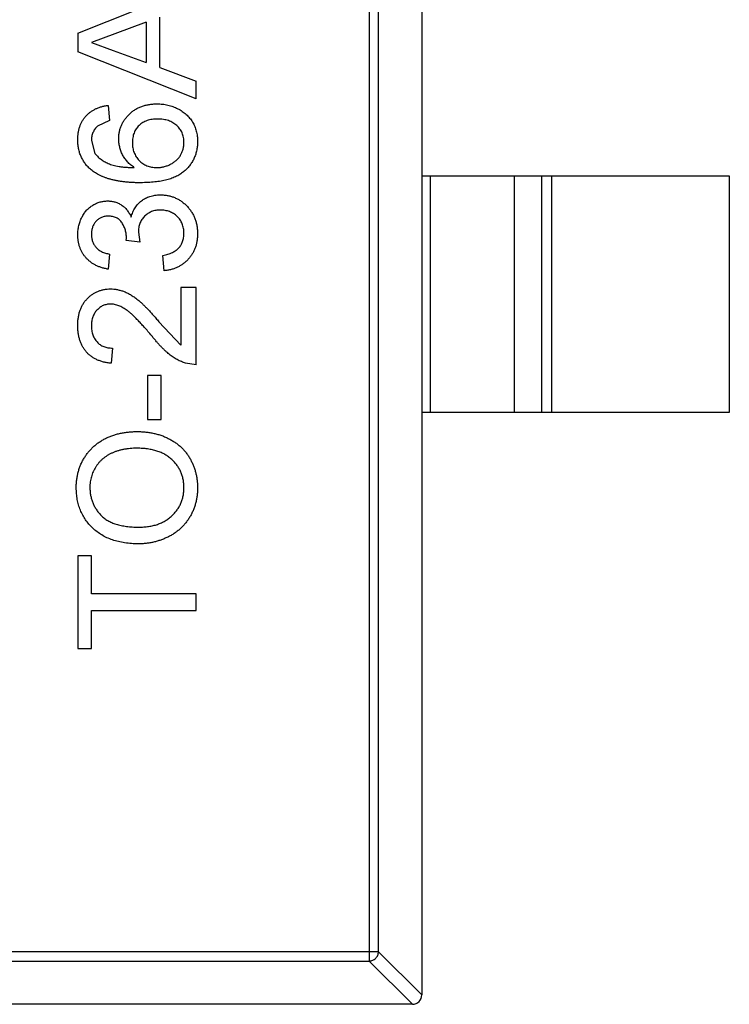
# Model space of a CAD drawing. Header units: inches. Extents: x -13 to 240, y -18 to 126.
# Tile 13 of 112: x 176.73 to 178.23, y 41.22 to 43.3. Entities that reach past the tile are written whole.
import ezdxf

# ---------------------------------------------------------------- set-up
doc = ezdxf.new("R2010")
doc.units = ezdxf.units.IN
doc.header["$LTSCALE"] = 1.21
doc.header["$MEASUREMENT"] = 0
doc.layers.get('0').update_dxf_attribs({"linetype": 'CONTINUOUS'})

msp = doc.modelspace()

# ---------------------------------------------------------------- linework, layer by layer
at = {"color": 7, "linetype": 'Continuous'}
for p, q in [((177.5765, 44.1963), (177.5765, 41.2363)), ((177.4654, 44.1249), (177.4654, 41.3077)), ((177.4851, 41.3274), (177.4851, 44.1052)), ((176.8493, 43.2682), (177.0898, 43.3637)), ((176.9935, 43.291), (176.9278, 43.2667)), ((176.9935, 43.291), (176.9935, 43.2057)), ((177.0224, 43.1951), (177.0224, 43.3016)), ((176.8493, 43.2682), (176.8493, 43.2285)), ((176.9278, 43.2667), (176.8781, 43.2484)), ((176.8781, 43.2484), (176.9243, 43.2313)), ((177.0993, 43.1292), (176.8493, 43.2285)), ((176.9243, 43.2313), (176.9935, 43.2057)), ((177.0224, 43.1951), (177.0993, 43.1666)), ((177.0993, 43.1292), (177.0993, 43.1666)), ((176.9134, 43.1153), (176.9166, 43.0833)), ((176.9166, 43.0833), (176.8909, 43.0717)), ((176.8781, 43.0411), (176.8855, 43.0138)), ((177.5765, 42.9663), (178.2265, 42.9663)), ((177.5943, 42.9663), (177.5943, 42.4663)), ((177.7725, 42.4663), (177.7725, 42.9663)), ((177.8305, 42.4663), (177.8305, 42.9663)), ((177.8503, 42.9663), (177.8503, 42.4663)), ((178.2265, 42.9663), (178.2265, 42.4663)), ((176.9518, 42.8299), (176.9522, 42.8345)), ((176.9807, 42.8266), (176.9518, 42.8299)), ((176.9773, 42.8473), (176.9807, 42.8266)), ((176.9166, 42.8012), (176.9134, 42.7692)), ((177.032, 42.766), (177.0288, 42.798)), ((177.0672, 42.7307), (177.0672, 42.6084)), ((177.0993, 42.7307), (177.0672, 42.7307)), ((177.0993, 42.5673), (177.0993, 42.7307)), ((177.0208, 42.6582), (177.0672, 42.6084)), ((176.923, 42.6025), (176.9198, 42.5705)), ((177.0993, 42.5673), (177.077, 42.5706)), ((176.9967, 42.5448), (176.9967, 42.4519)), ((177.0256, 42.5448), (176.9967, 42.5448)), ((177.0256, 42.4519), (177.0256, 42.5448)), ((178.2265, 42.4663), (177.5765, 42.4663)), ((176.9967, 42.4519), (177.0256, 42.4519)), ((176.8493, 42.1634), (176.8493, 41.9679)), ((176.8781, 42.1634), (176.8493, 42.1634)), ((176.8781, 42.0833), (176.8781, 42.1634)), ((177.0993, 42.0833), (176.8781, 42.0833)), ((177.0993, 42.048), (177.0993, 42.0833)), ((176.8781, 41.9679), (176.8781, 42.048)), ((176.8781, 42.048), (177.0993, 42.048)), ((176.8493, 41.9679), (176.8781, 41.9679)), ((177.4851, 41.3274), (175.9679, 41.3274)), ((177.4851, 41.3274), (177.5765, 41.236)), ((175.9876, 41.3077), (177.4654, 41.3077)), ((177.5568, 41.2163), (177.4654, 41.3077)), ((177.5565, 41.2163), (175.8965, 41.2163))]:
    msp.add_line(p, q, dxfattribs=at)
msp.add_arc((177.5565, 41.2363), 0.02, 270, 0, dxfattribs=at)
for points, knots in [([(176.8493, 43.0432), (176.8493, 43.0456), (176.8494, 43.0504), (176.8502, 43.0574), (176.8516, 43.0641), (176.8534, 43.0705), (176.8558, 43.0764), (176.8587, 43.0821), (176.8622, 43.0875), (176.8662, 43.0924), (176.8707, 43.097), (176.8756, 43.1011), (176.8809, 43.1047), (176.8866, 43.1078), (176.8927, 43.1104), (176.8992, 43.1126), (176.9061, 43.1143), (176.9109, 43.115), (176.9134, 43.1153)], [0, 0, 0, 0, 0.068499, 0.134572, 0.198208, 0.259784, 0.319951, 0.379508, 0.438814, 0.498497, 0.558182, 0.617438, 0.677522, 0.737959, 0.80033, 0.86409, 0.930622, 1, 1, 1, 1]), ([(176.9358, 43.0447), (176.9359, 43.0472), (176.936, 43.0521), (176.9371, 43.0594), (176.9389, 43.0664), (176.9413, 43.0732), (176.9446, 43.0796), (176.9485, 43.0857), (176.9531, 43.0915), (176.9584, 43.0971), (176.9642, 43.1021), (176.9705, 43.1066), (176.9772, 43.1103), (176.9844, 43.1133), (176.9919, 43.1156), (176.9999, 43.1173), (177.0083, 43.1183), (177.014, 43.1185), (177.0169, 43.1185)], [0, 0, 0, 0, 0.061347, 0.121203, 0.179863, 0.238152, 0.296252, 0.35519, 0.415676, 0.478379, 0.541524, 0.603977, 0.666513, 0.729491, 0.79371, 0.859736, 0.928449, 1, 1, 1, 1]), ([(177.0169, 43.1185), (177.0208, 43.1184), (177.0284, 43.1182), (177.0397, 43.1162), (177.0505, 43.113), (177.0591, 43.1092), (177.0656, 43.1057), (177.0702, 43.1027), (177.0745, 43.0996), (177.0786, 43.0962), (177.0823, 43.0925), (177.0858, 43.0887), (177.0889, 43.0845), (177.0918, 43.0802), (177.0943, 43.0756), (177.0965, 43.0709), (177.0984, 43.0661), (177.0998, 43.061), (177.101, 43.0559), (177.1019, 43.0506), (177.1024, 43.0451), (177.1025, 43.0414), (177.1025, 43.0395)], [0, 0, 0, 0, 0.088899, 0.17544, 0.261633, 0.34801, 0.390819, 0.432814, 0.473776, 0.514166, 0.554107, 0.594121, 0.63362, 0.673585, 0.71348, 0.75336, 0.792891, 0.833007, 0.873643, 0.914893, 0.95695, 1, 1, 1, 1]), ([(177.0179, 43.0865), (177.0159, 43.0865), (177.012, 43.0864), (177.0063, 43.0857), (177.0009, 43.0847), (176.9958, 43.0832), (176.9911, 43.0813), (176.9867, 43.0789), (176.9826, 43.0762), (176.9789, 43.0729), (176.9755, 43.0694), (176.9726, 43.0655), (176.9701, 43.0613), (176.9681, 43.0568), (176.9666, 43.052), (176.9655, 43.0469), (176.9647, 43.0414), (176.9647, 43.0377), (176.9647, 43.0358)], [0, 0, 0, 0, 0.072229, 0.141252, 0.207439, 0.270245, 0.331238, 0.391254, 0.450152, 0.509008, 0.567734, 0.625726, 0.683708, 0.742407, 0.803094, 0.865865, 0.931379, 1, 1, 1, 1]), ([(177.0736, 43.0371), (177.0736, 43.0389), (177.0735, 43.0423), (177.0728, 43.0475), (177.0716, 43.0523), (177.07, 43.057), (177.0679, 43.0613), (177.0653, 43.0654), (177.0622, 43.0692), (177.0587, 43.0728), (177.0548, 43.076), (177.0505, 43.0788), (177.0459, 43.0813), (177.041, 43.0831), (177.0357, 43.0846), (177.0301, 43.0857), (177.0241, 43.0864), (177.02, 43.0865), (177.0179, 43.0865)], [0, 0, 0, 0, 0.063965, 0.124854, 0.184383, 0.242748, 0.2999, 0.357059, 0.415719, 0.475258, 0.535508, 0.596291, 0.657728, 0.721052, 0.786261, 0.853834, 0.925318, 1, 1, 1, 1]), ([(176.8909, 43.0717), (176.8899, 43.0707), (176.8879, 43.0686), (176.8853, 43.0652), (176.8831, 43.0616), (176.8813, 43.0579), (176.8798, 43.0539), (176.8788, 43.0498), (176.8782, 43.0455), (176.8782, 43.0426), (176.8781, 43.0411)], [0, 0, 0, 0, 0.128545, 0.252818, 0.375212, 0.497113, 0.618546, 0.742222, 0.869458, 1, 1, 1, 1]), ([(176.8777, 42.9791), (176.8754, 42.9811), (176.8709, 42.9851), (176.8651, 42.9919), (176.8602, 42.9992), (176.8562, 43.007), (176.8531, 43.0153), (176.8508, 43.0241), (176.8495, 43.0335), (176.8494, 43.0399), (176.8493, 43.0432)], [0, 0, 0, 0, 0.125625, 0.247619, 0.368528, 0.488104, 0.609878, 0.735382, 0.864448, 1, 1, 1, 1]), ([(176.9688, 42.9839), (176.9661, 42.9858), (176.9609, 42.9895), (176.9541, 42.996), (176.9484, 43.0032), (176.9438, 43.0109), (176.9402, 43.019), (176.9377, 43.0274), (176.9361, 43.036), (176.9359, 43.0418), (176.9358, 43.0447)], [0, 0, 0, 0, 0.13549, 0.265229, 0.390778, 0.51542, 0.638317, 0.759642, 0.878902, 1, 1, 1, 1]), ([(177.1025, 43.0395), (177.1024, 43.0364), (177.1022, 43.0302), (177.1009, 43.0211), (177.0987, 43.0125), (177.0956, 43.0043), (177.0917, 42.9966), (177.0868, 42.9893), (177.0811, 42.9825), (177.0745, 42.9761), (177.0669, 42.9703), (177.0581, 42.9654), (177.0482, 42.9612), (177.0372, 42.9577), (177.025, 42.9551), (177.0117, 42.9533), (176.9974, 42.9521), (176.9874, 42.952), (176.9822, 42.9519)], [0, 0, 0, 0, 0.056157, 0.110133, 0.162537, 0.213912, 0.265146, 0.31651, 0.369179, 0.423123, 0.479276, 0.538691, 0.601978, 0.670125, 0.74365, 0.82281, 0.908261, 1, 1, 1, 1]), ([(177.0163, 42.9839), (177.0188, 42.984), (177.0238, 42.9842), (177.0312, 42.9856), (177.0384, 42.9878), (177.0454, 42.9908), (177.0518, 42.9945), (177.0576, 42.999), (177.0625, 43.004), (177.0666, 43.0097), (177.0697, 43.0159), (177.072, 43.0225), (177.0734, 43.0296), (177.0736, 43.0346), (177.0736, 43.0371)], [0, 0, 0, 0, 0.086177, 0.171222, 0.257573, 0.34515, 0.431508, 0.513644, 0.593539, 0.672806, 0.752058, 0.831493, 0.913823, 1, 1, 1, 1]), ([(176.9647, 43.0358), (176.9647, 43.034), (176.9647, 43.0305), (176.9655, 43.0254), (176.9666, 43.0205), (176.9681, 43.0158), (176.9702, 43.0112), (176.9726, 43.0069), (176.9756, 43.0028), (176.9789, 42.999), (176.9825, 42.9954), (176.9865, 42.9923), (176.9908, 42.9898), (176.9954, 42.9876), (177.0002, 42.9859), (177.0053, 42.9848), (177.0107, 42.9841), (177.0144, 42.984), (177.0163, 42.9839)], [0, 0, 0, 0, 0.064812, 0.127718, 0.189086, 0.249562, 0.309738, 0.370215, 0.431085, 0.493911, 0.55657, 0.617553, 0.678119, 0.739063, 0.801665, 0.864956, 0.93089, 1, 1, 1, 1]), ([(176.8855, 43.0138), (176.8873, 43.0117), (176.8908, 43.0074), (176.8974, 43.0018), (176.905, 42.9968), (176.9122, 42.9931), (176.9186, 42.9905), (176.924, 42.9888), (176.9301, 42.9874), (176.9367, 42.9862), (176.9439, 42.9853), (176.9517, 42.9845), (176.96, 42.9841), (176.9658, 42.984), (176.9688, 42.9839)], [0, 0, 0, 0, 0.088609, 0.181893, 0.280787, 0.38702, 0.444107, 0.506454, 0.574396, 0.647656, 0.726426, 0.811458, 0.90278, 1, 1, 1, 1]), ([(176.9822, 42.9519), (176.9793, 42.9519), (176.9735, 42.9519), (176.965, 42.9523), (176.9567, 42.9528), (176.9488, 42.9535), (176.9412, 42.9545), (176.9339, 42.9557), (176.9269, 42.957), (176.9202, 42.9586), (176.9138, 42.9604), (176.9077, 42.9625), (176.9019, 42.9647), (176.8965, 42.9671), (176.8913, 42.9698), (176.8865, 42.9727), (176.8819, 42.9757), (176.8791, 42.978), (176.8777, 42.9791)], [0, 0, 0, 0, 0.080034, 0.157854, 0.232564, 0.304731, 0.374384, 0.441663, 0.506048, 0.568692, 0.628715, 0.687238, 0.743227, 0.797567, 0.850239, 0.901629, 0.951067, 1, 1, 1, 1]), ([(176.8493, 42.8423), (176.8494, 42.8456), (176.8496, 42.852), (176.8512, 42.8614), (176.854, 42.8704), (176.8577, 42.8789), (176.8623, 42.8868), (176.8678, 42.8938), (176.8741, 42.8998), (176.8812, 42.9047), (176.8887, 42.9085), (176.8965, 42.9114), (176.9046, 42.9131), (176.9101, 42.9133), (176.9128, 42.9134)], [0, 0, 0, 0, 0.092054, 0.181008, 0.26913, 0.357137, 0.443549, 0.526433, 0.607453, 0.688385, 0.767854, 0.845531, 0.922529, 1, 1, 1, 1]), ([(176.9128, 42.9134), (176.9154, 42.9133), (176.9205, 42.9131), (176.928, 42.9115), (176.9351, 42.9087), (176.9419, 42.905), (176.9481, 42.9001), (176.9536, 42.8941), (176.9585, 42.8872), (176.9611, 42.882), (176.9624, 42.8793)], [0, 0, 0, 0, 0.121951, 0.240787, 0.35855, 0.479066, 0.601519, 0.727551, 0.859932, 1, 1, 1, 1]), ([(176.9624, 42.8793), (176.9629, 42.8811), (176.9637, 42.8846), (176.9656, 42.8897), (176.9677, 42.8944), (176.9702, 42.8989), (176.9731, 42.9031), (176.9762, 42.907), (176.9798, 42.9105), (176.9837, 42.9138), (176.9878, 42.9167), (176.9922, 42.9192), (176.9969, 42.9214), (177.0018, 42.9232), (177.0071, 42.9246), (177.0125, 42.9255), (177.0182, 42.9261), (177.0221, 42.9262), (177.0241, 42.9262)], [0, 0, 0, 0, 0.065828, 0.128938, 0.190858, 0.251186, 0.310974, 0.37005, 0.429672, 0.489507, 0.549975, 0.610075, 0.670915, 0.732909, 0.796711, 0.861825, 0.929892, 1, 1, 1, 1]), ([(177.0241, 42.9262), (177.0267, 42.9262), (177.032, 42.9261), (177.0398, 42.9249), (177.0473, 42.9231), (177.0544, 42.9205), (177.0613, 42.9172), (177.0678, 42.9131), (177.074, 42.9084), (177.0798, 42.9029), (177.0851, 42.897), (177.0898, 42.8905), (177.0937, 42.8837), (177.0969, 42.8764), (177.0994, 42.8688), (177.1012, 42.8608), (177.1023, 42.8524), (177.1024, 42.8467), (177.1025, 42.8438)], [0, 0, 0, 0, 0.063503, 0.124805, 0.18492, 0.244376, 0.303775, 0.364133, 0.425376, 0.488388, 0.551743, 0.61386, 0.67564, 0.737737, 0.800417, 0.864658, 0.930985, 1, 1, 1, 1]), ([(177.0238, 42.8942), (177.0222, 42.8941), (177.0189, 42.8941), (177.0142, 42.8935), (177.0097, 42.8924), (177.0054, 42.891), (177.0013, 42.8891), (176.9974, 42.8868), (176.9938, 42.8841), (176.9904, 42.881), (176.9873, 42.8776), (176.9846, 42.874), (176.9824, 42.8701), (176.9805, 42.866), (176.979, 42.8616), (176.978, 42.8571), (176.9774, 42.8523), (176.9773, 42.849), (176.9773, 42.8473)], [0, 0, 0, 0, 0.067051, 0.13118, 0.193722, 0.254499, 0.314763, 0.375117, 0.436023, 0.498297, 0.560571, 0.621619, 0.681973, 0.742853, 0.804272, 0.867473, 0.932273, 1, 1, 1, 1]), ([(177.0736, 42.8449), (177.0736, 42.8467), (177.0736, 42.8503), (177.0728, 42.8555), (177.0718, 42.8604), (177.0701, 42.865), (177.0681, 42.8694), (177.0656, 42.8735), (177.0627, 42.8773), (177.0594, 42.8808), (177.0557, 42.8839), (177.0518, 42.8867), (177.0476, 42.889), (177.0433, 42.8909), (177.0387, 42.8924), (177.0339, 42.8934), (177.0289, 42.8941), (177.0255, 42.8942), (177.0238, 42.8942)], [0, 0, 0, 0, 0.069461, 0.135658, 0.19962, 0.261651, 0.322053, 0.38234, 0.443223, 0.50493, 0.56682, 0.6276, 0.687476, 0.747351, 0.808174, 0.870133, 0.933721, 1, 1, 1, 1]), ([(176.9139, 42.8814), (176.9126, 42.8813), (176.9101, 42.8813), (176.9065, 42.8808), (176.903, 42.8799), (176.8997, 42.8788), (176.8966, 42.8773), (176.8937, 42.8754), (176.8908, 42.8732), (176.8882, 42.8707), (176.8858, 42.868), (176.8838, 42.865), (176.882, 42.8619), (176.8806, 42.8585), (176.8795, 42.855), (176.8787, 42.8513), (176.8782, 42.8474), (176.8781, 42.8447), (176.8781, 42.8433)], [0, 0, 0, 0, 0.065093, 0.127304, 0.188122, 0.247131, 0.306077, 0.365678, 0.426103, 0.487841, 0.550317, 0.611805, 0.672737, 0.734883, 0.79768, 0.862475, 0.929775, 1, 1, 1, 1]), ([(176.9522, 42.8345), (176.9521, 42.8374), (176.9519, 42.8432), (176.95, 42.8517), (176.9471, 42.8596), (176.9437, 42.8658), (176.9404, 42.8704), (176.9375, 42.8733), (176.9344, 42.8759), (176.9309, 42.8778), (176.9271, 42.8795), (176.9229, 42.8805), (176.9185, 42.8813), (176.9155, 42.8813), (176.9139, 42.8814)], [0, 0, 0, 0, 0.129789, 0.254605, 0.378435, 0.50292, 0.565018, 0.624848, 0.683448, 0.742765, 0.802757, 0.86522, 0.930779, 1, 1, 1, 1]), ([(176.9134, 42.7692), (176.9109, 42.7697), (176.906, 42.7707), (176.899, 42.7727), (176.8924, 42.7751), (176.8863, 42.7781), (176.8806, 42.7813), (176.8753, 42.7851), (176.8704, 42.7893), (176.866, 42.794), (176.862, 42.799), (176.8586, 42.8043), (176.8557, 42.8099), (176.8534, 42.8158), (176.8515, 42.822), (176.8502, 42.8285), (176.8494, 42.8353), (176.8493, 42.8399), (176.8493, 42.8423)], [0, 0, 0, 0, 0.071036, 0.139343, 0.204958, 0.268332, 0.330129, 0.390664, 0.450861, 0.510587, 0.570374, 0.629455, 0.687994, 0.747581, 0.807839, 0.870034, 0.93381, 1, 1, 1, 1]), ([(176.8781, 42.8433), (176.8782, 42.8406), (176.8784, 42.8354), (176.8803, 42.828), (176.8833, 42.8213), (176.8869, 42.8163), (176.8903, 42.8128), (176.8931, 42.8104), (176.8963, 42.8082), (176.8998, 42.8063), (176.9036, 42.8047), (176.9076, 42.8032), (176.912, 42.8021), (176.915, 42.8015), (176.9166, 42.8012)], [0, 0, 0, 0, 0.127797, 0.246795, 0.362284, 0.477652, 0.536237, 0.59559, 0.656344, 0.719085, 0.784349, 0.852876, 0.924551, 1, 1, 1, 1]), ([(177.0288, 42.798), (177.0307, 42.7985), (177.0344, 42.7993), (177.0398, 42.8009), (177.0447, 42.8026), (177.0492, 42.8046), (177.0533, 42.8067), (177.057, 42.8091), (177.0603, 42.8116), (177.0631, 42.8144), (177.0656, 42.8174), (177.0678, 42.8206), (177.0696, 42.8241), (177.071, 42.8278), (177.0722, 42.8317), (177.0731, 42.8359), (177.0736, 42.8403), (177.0736, 42.8434), (177.0736, 42.8449)], [0, 0, 0, 0, 0.082566, 0.15976, 0.233155, 0.301356, 0.365752, 0.426437, 0.484185, 0.539549, 0.593156, 0.647048, 0.701446, 0.757, 0.81384, 0.873058, 0.934963, 1, 1, 1, 1]), ([(177.1025, 42.8438), (177.1024, 42.8411), (177.1023, 42.836), (177.1013, 42.8284), (177.0999, 42.8212), (177.0977, 42.8143), (177.095, 42.8077), (177.0915, 42.8015), (177.0875, 42.7957), (177.0829, 42.7902), (177.0779, 42.7852), (177.0724, 42.7807), (177.0665, 42.7768), (177.0603, 42.7734), (177.0538, 42.7707), (177.0468, 42.7685), (177.0395, 42.7669), (177.0345, 42.7663), (177.032, 42.766)], [0, 0, 0, 0, 0.067794, 0.133464, 0.196934, 0.258481, 0.319787, 0.380431, 0.44099, 0.502867, 0.564806, 0.625526, 0.685604, 0.746041, 0.807347, 0.869717, 0.93379, 1, 1, 1, 1]), ([(176.8493, 42.6506), (176.8493, 42.6535), (176.8494, 42.6591), (176.8504, 42.6673), (176.8519, 42.6751), (176.8541, 42.6824), (176.8569, 42.6892), (176.8603, 42.6956), (176.8643, 42.7015), (176.869, 42.7068), (176.8741, 42.7117), (176.8795, 42.7159), (176.8853, 42.7195), (176.8913, 42.7225), (176.8976, 42.7247), (176.9042, 42.7263), (176.9112, 42.7274), (176.9159, 42.7275), (176.9183, 42.7275)], [0, 0, 0, 0, 0.074712, 0.145539, 0.213339, 0.278615, 0.342094, 0.40389, 0.465063, 0.526577, 0.587328, 0.64638, 0.704345, 0.761672, 0.819418, 0.878039, 0.937796, 1, 1, 1, 1]), ([(176.9183, 42.7275), (176.9208, 42.7275), (176.9257, 42.7273), (176.9331, 42.7262), (176.9404, 42.7244), (176.9478, 42.722), (176.9551, 42.7186), (176.9627, 42.7144), (176.9703, 42.7092), (176.9769, 42.7041), (176.9823, 42.6995), (176.9868, 42.6953), (176.9916, 42.6905), (176.9968, 42.6852), (177.0023, 42.6793), (177.0083, 42.6728), (177.0144, 42.6657), (177.0187, 42.6607), (177.0208, 42.6582)], [0, 0, 0, 0, 0.057945, 0.116018, 0.174826, 0.234683, 0.296827, 0.364061, 0.436192, 0.51426, 0.556976, 0.604856, 0.657675, 0.715751, 0.77884, 0.847501, 0.921228, 1, 1, 1, 1]), ([(176.9186, 42.6955), (176.9172, 42.6954), (176.9144, 42.6954), (176.9104, 42.6947), (176.9065, 42.6938), (176.9028, 42.6924), (176.8993, 42.6906), (176.896, 42.6884), (176.8928, 42.6858), (176.8898, 42.6829), (176.887, 42.6797), (176.8847, 42.6761), (176.8826, 42.6723), (176.8809, 42.6683), (176.8797, 42.664), (176.8788, 42.6595), (176.8782, 42.6548), (176.8782, 42.6516), (176.8781, 42.6499)], [0, 0, 0, 0, 0.061762, 0.121174, 0.179421, 0.236843, 0.294322, 0.353191, 0.412721, 0.474522, 0.537057, 0.599591, 0.662367, 0.725246, 0.790316, 0.857724, 0.927232, 1, 1, 1, 1]), ([(177.0058, 42.6283), (177.0031, 42.6315), (176.9979, 42.6377), (176.9901, 42.6464), (176.9829, 42.6544), (176.9762, 42.6615), (176.9699, 42.6678), (176.9642, 42.6733), (176.9589, 42.678), (176.954, 42.6818), (176.9494, 42.6851), (176.9449, 42.6879), (176.9404, 42.6902), (176.936, 42.6921), (176.9316, 42.6936), (176.9272, 42.6947), (176.9229, 42.6954), (176.92, 42.6954), (176.9186, 42.6955)], [0, 0, 0, 0, 0.11141, 0.214526, 0.309417, 0.396087, 0.474284, 0.544374, 0.60642, 0.660582, 0.709794, 0.756451, 0.800767, 0.843168, 0.884295, 0.923885, 0.962359, 1, 1, 1, 1]), ([(176.9198, 42.5705), (176.917, 42.5708), (176.9116, 42.5714), (176.9037, 42.573), (176.8964, 42.5753), (176.8895, 42.5779), (176.8832, 42.5813), (176.8773, 42.5851), (176.872, 42.5895), (176.8672, 42.5944), (176.863, 42.5999), (176.8593, 42.6058), (176.8562, 42.6122), (176.8536, 42.619), (176.8517, 42.6263), (176.8503, 42.634), (176.8495, 42.6421), (176.8493, 42.6477), (176.8493, 42.6506)], [0, 0, 0, 0, 0.070675, 0.137493, 0.201473, 0.262869, 0.32255, 0.380737, 0.43822, 0.495487, 0.553484, 0.611346, 0.670644, 0.731587, 0.794183, 0.859445, 0.928208, 1, 1, 1, 1]), ([(176.8781, 42.6499), (176.8782, 42.6482), (176.8782, 42.6448), (176.8788, 42.6398), (176.8797, 42.6351), (176.881, 42.6306), (176.8827, 42.6264), (176.8848, 42.6225), (176.8872, 42.6188), (176.89, 42.6155), (176.8931, 42.6125), (176.8965, 42.6098), (176.9002, 42.6076), (176.9042, 42.6058), (176.9085, 42.6043), (176.9131, 42.6033), (176.918, 42.6027), (176.9213, 42.6026), (176.923, 42.6025)], [0, 0, 0, 0, 0.070696, 0.138358, 0.20337, 0.2657, 0.327256, 0.386512, 0.445858, 0.505173, 0.56378, 0.622343, 0.680824, 0.739795, 0.800801, 0.864239, 0.930631, 1, 1, 1, 1]), ([(177.077, 42.5706), (177.0741, 42.5717), (177.0681, 42.5738), (177.0595, 42.5782), (177.051, 42.5834), (177.044, 42.5884), (177.0385, 42.593), (177.0341, 42.5968), (177.0297, 42.6011), (177.0251, 42.6058), (177.0204, 42.6108), (177.0156, 42.6162), (177.0107, 42.6221), (177.0074, 42.6262), (177.0058, 42.6283)], [0, 0, 0, 0, 0.100388, 0.204407, 0.310686, 0.422157, 0.480685, 0.543238, 0.6095, 0.679555, 0.753841, 0.831641, 0.913813, 1, 1, 1, 1]), ([(176.8461, 42.3078), (176.8461, 42.3106), (176.8462, 42.3162), (176.847, 42.3245), (176.8483, 42.3326), (176.8501, 42.3404), (176.8524, 42.3481), (176.8552, 42.3556), (176.8586, 42.3628), (176.8624, 42.3697), (176.8667, 42.3764), (176.8714, 42.3827), (176.8766, 42.3886), (176.882, 42.3941), (176.888, 42.3991), (176.8943, 42.4038), (176.9011, 42.4081), (176.9082, 42.4119), (176.9156, 42.4153), (176.9234, 42.4182), (176.9313, 42.4207), (176.9395, 42.4227), (176.948, 42.4242), (176.9567, 42.4254), (176.9656, 42.4261), (176.9716, 42.4262), (176.9747, 42.4262)], [0, 0, 0, 0, 0.043099, 0.085587, 0.126908, 0.167967, 0.20845, 0.249025, 0.289281, 0.33001, 0.370598, 0.410466, 0.450033, 0.489688, 0.529116, 0.569037, 0.609703, 0.650759, 0.692509, 0.734219, 0.776707, 0.819552, 0.863351, 0.907839, 0.953334, 1, 1, 1, 1]), ([(176.9747, 42.4262), (176.9778, 42.4262), (176.9839, 42.4261), (176.993, 42.4254), (177.0018, 42.4242), (177.0104, 42.4225), (177.0187, 42.4204), (177.0268, 42.4178), (177.0346, 42.4146), (177.0421, 42.4111), (177.0493, 42.4071), (177.0561, 42.4027), (177.0624, 42.3979), (177.0684, 42.3927), (177.0738, 42.3871), (177.0787, 42.3811), (177.0833, 42.3747), (177.0873, 42.3679), (177.0908, 42.3608), (177.0939, 42.3537), (177.0966, 42.3463), (177.0988, 42.3389), (177.1004, 42.3312), (177.1016, 42.3235), (177.1023, 42.3156), (177.1024, 42.3103), (177.1025, 42.3076)], [0, 0, 0, 0, 0.04756, 0.093962, 0.139112, 0.183626, 0.227457, 0.270703, 0.313611, 0.35626, 0.398366, 0.439557, 0.480045, 0.519888, 0.559658, 0.599421, 0.639208, 0.679668, 0.72002, 0.759859, 0.79956, 0.839199, 0.878956, 0.918794, 0.959083, 1, 1, 1, 1]), ([(176.9744, 42.391), (176.972, 42.391), (176.9671, 42.3909), (176.96, 42.3904), (176.953, 42.3897), (176.9463, 42.3886), (176.9399, 42.3871), (176.9337, 42.3854), (176.9277, 42.3833), (176.922, 42.381), (176.9165, 42.3784), (176.9114, 42.3754), (176.9066, 42.3721), (176.9021, 42.3686), (176.8979, 42.3647), (176.894, 42.3606), (176.8905, 42.3562), (176.8872, 42.3515), (176.8843, 42.3466), (176.8818, 42.3415), (176.8796, 42.3363), (176.878, 42.3309), (176.8766, 42.3254), (176.8756, 42.3198), (176.875, 42.3139), (176.875, 42.31), (176.8749, 42.308)], [0, 0, 0, 0, 0.050852, 0.099752, 0.147438, 0.194086, 0.239171, 0.28334, 0.326577, 0.368936, 0.410572, 0.451051, 0.490877, 0.530044, 0.568937, 0.607578, 0.64642, 0.685679, 0.724799, 0.763513, 0.802173, 0.84074, 0.879649, 0.919071, 0.959098, 1, 1, 1, 1]), ([(177.0736, 42.3075), (177.0736, 42.3105), (177.0734, 42.3163), (177.0722, 42.3248), (177.0701, 42.333), (177.0673, 42.3408), (177.0636, 42.348), (177.0592, 42.355), (177.0539, 42.3615), (177.0479, 42.3676), (177.041, 42.3731), (177.0336, 42.378), (177.0253, 42.3819), (177.0165, 42.3853), (177.0069, 42.3878), (176.9967, 42.3897), (176.9858, 42.3908), (176.9783, 42.3909), (176.9744, 42.391)], [0, 0, 0, 0, 0.061055, 0.119545, 0.176806, 0.232956, 0.288583, 0.344667, 0.401662, 0.46054, 0.520477, 0.581213, 0.643431, 0.707961, 0.775371, 0.846414, 0.921152, 1, 1, 1, 1]), ([(176.9776, 42.1891), (176.9726, 42.1891), (176.9628, 42.1893), (176.9486, 42.1909), (176.9352, 42.1935), (176.9227, 42.1971), (176.9109, 42.2018), (176.9, 42.2075), (176.89, 42.2143), (176.8809, 42.222), (176.8727, 42.2306), (176.8655, 42.2398), (176.8595, 42.2497), (176.8546, 42.2601), (176.8508, 42.2712), (176.8481, 42.2829), (176.8464, 42.2951), (176.8462, 42.3035), (176.8461, 42.3078)], [0, 0, 0, 0, 0.075226, 0.146575, 0.2145, 0.27953, 0.342403, 0.403496, 0.463762, 0.523864, 0.583252, 0.641302, 0.698898, 0.756295, 0.814628, 0.874325, 0.935783, 1, 1, 1, 1]), ([(176.8749, 42.308), (176.875, 42.3052), (176.8751, 42.2996), (176.8763, 42.2915), (176.8781, 42.2836), (176.8807, 42.276), (176.8841, 42.2688), (176.8882, 42.2619), (176.893, 42.2552), (176.8986, 42.2488), (176.905, 42.2429), (176.9126, 42.2379), (176.9211, 42.2337), (176.9305, 42.2302), (176.941, 42.2276), (176.9525, 42.2257), (176.9649, 42.2245), (176.9735, 42.2244), (176.978, 42.2243)], [0, 0, 0, 0, 0.055943, 0.110382, 0.164048, 0.216759, 0.269601, 0.323009, 0.377581, 0.433449, 0.490922, 0.550625, 0.613117, 0.679861, 0.751358, 0.828261, 0.910795, 1, 1, 1, 1]), ([(177.1025, 42.3076), (177.1024, 42.3048), (177.1024, 42.2991), (177.1015, 42.2907), (177.1002, 42.2825), (177.0984, 42.2745), (177.096, 42.2668), (177.093, 42.2593), (177.0897, 42.252), (177.0857, 42.245), (177.0813, 42.2384), (177.0765, 42.2321), (177.0713, 42.2262), (177.0656, 42.2208), (177.0597, 42.2157), (177.0533, 42.2111), (177.0466, 42.2069), (177.0394, 42.2032), (177.0321, 42.1999), (177.0246, 42.197), (177.0171, 42.1945), (177.0094, 42.1926), (177.0016, 42.191), (176.9937, 42.1899), (176.9857, 42.1891), (176.9803, 42.1891), (176.9776, 42.1891)], [0, 0, 0, 0, 0.044697, 0.088534, 0.131409, 0.173814, 0.215715, 0.257247, 0.298848, 0.340604, 0.382029, 0.42297, 0.463632, 0.504048, 0.544591, 0.584964, 0.626265, 0.667979, 0.709943, 0.751382, 0.792619, 0.833948, 0.875008, 0.916446, 0.957907, 1, 1, 1, 1]), ([(176.978, 42.2243), (176.9816, 42.2244), (176.9886, 42.2245), (176.9989, 42.2257), (177.0086, 42.2275), (177.0177, 42.23), (177.0262, 42.2334), (177.0341, 42.2375), (177.0414, 42.2423), (177.0481, 42.2479), (177.0541, 42.254), (177.0593, 42.2605), (177.0637, 42.2674), (177.0674, 42.2747), (177.0702, 42.2824), (177.0722, 42.2904), (177.0734, 42.2988), (177.0736, 42.3046), (177.0736, 42.3075)], [0, 0, 0, 0, 0.075964, 0.148125, 0.217201, 0.2833, 0.347202, 0.4093, 0.470426, 0.531588, 0.591739, 0.650258, 0.707303, 0.764208, 0.821148, 0.879119, 0.938423, 1, 1, 1, 1]), ([(177.4654, 41.3077), (177.4679, 41.3078), (177.473, 41.3089), (177.4794, 41.3133), (177.4838, 41.3198), (177.485, 41.3249), (177.4851, 41.3274)], [0, 0, 0, 0, 0.249032, 0.5, 0.750968, 1, 1, 1, 1])]:
    msp.add_open_spline(points, degree=3, knots=knots, dxfattribs=at)

doc.saveas('drawing.dxf')
